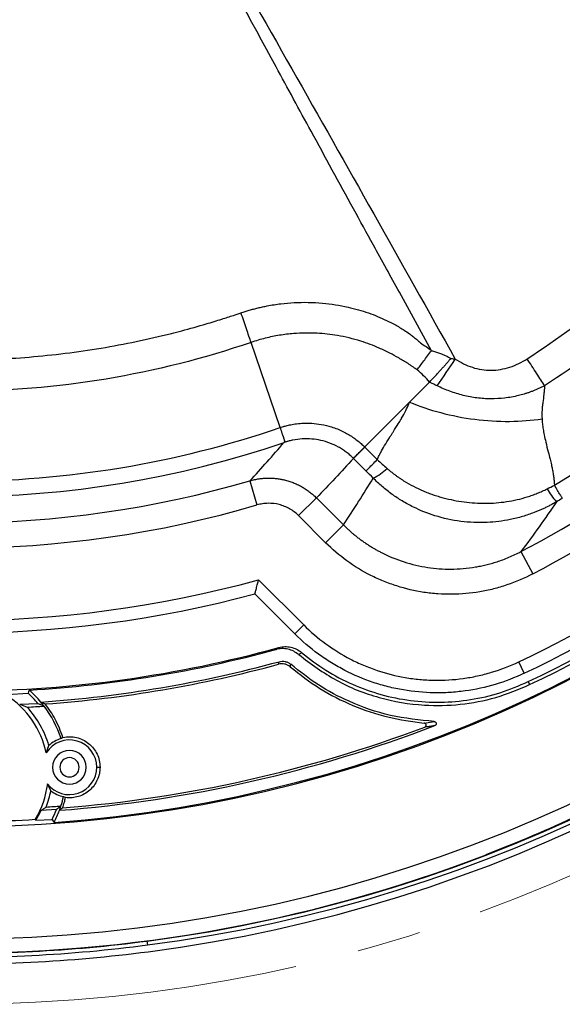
# Model space of a CAD drawing. Header units: millimetres. Extents: x 0 to 594, y 0 to 420.
# Tile 30 of 40: x 399 to 421, y 196 to 235. Entities that reach past the tile are written whole.
import ezdxf

# ---------------------------------------------------------------- set-up
doc = ezdxf.new("R2010")
doc.units = ezdxf.units.MM
doc.linetypes.add('CENTERX2', pattern=[20.32, 12.7, -2.54, 2.54, -2.54])
doc.layers.add('SLD-0', color=7, linetype='Continuous')

msp = doc.modelspace()

# ---------------------------------------------------------------- linework, layer by layer
at = {"color": 7, "linetype": 'Continuous', "lineweight": 25}
for p, q in [((409.486, 219.259), (408.334, 222.631)), ((414.617, 220.271), (415.409, 221.063)), ((412.835, 218.489), (414.617, 220.271)), ((412.837, 218.487), (412.39, 218.04)), ((412.837, 218.487), (413.335, 217.989)), ((412.888, 217.542), (412.39, 218.04)), ((408.288, 217.152), (408.569, 216.193)), ((410.921, 216.478), (410.215, 215.773)), ((410.921, 216.478), (411.994, 215.405)), ((411.288, 214.7), (410.215, 215.773)), ((411.994, 215.405), (411.288, 214.7)), ((419.031, 214.347), (419.497, 213.463)), ((408.634, 213.23), (410.419, 211.445)), ((410.066, 211.091), (408.485, 212.672)), ((410.066, 211.091), (410.419, 211.445)), ((419.16, 209.529), (418.945, 209.98)), ((419.319, 209.195), (419.375, 209.077)), ((398.664, 208.686), (399.497, 208.733)), ((399.163, 208.299), (399.883, 208.336)), ((399.163, 208.299), (399.46, 208.185)), ((415.195, 207.555), (415.593, 207.615)), ((400.219, 206.377), (400.321, 206.661)), ((402.22, 205.803), (402.348, 205.803)), ((400.399, 204.876), (400.272, 205.15)), ((400.62, 204.133), (400.01, 204.086)), ((399.807, 203.704), (400.45, 203.741)), ((417.645, 202.347), (417.647, 202.341)), ((404.206, 198.92), (404.226, 198.764))]:
    msp.add_line(p, q, dxfattribs=at)
at = {"color": 7, "linetype": 'Continuous', "lineweight": 25, "flags": 128}
for points in [[(409.314, 210.468), (409.378, 210.512), (409.429, 210.546)], [(409.424, 209.886), (409.436, 209.942), (409.446, 209.985)], [(409.904, 209.882), (409.89, 209.827), (409.879, 209.784)], [(399.542, 208.86), (399.517, 208.789), (399.497, 208.733)], [(399.807, 203.704), (399.794, 203.725), (399.784, 203.742)], [(400.45, 203.741), (400.494, 203.674), (400.529, 203.622)]]:
    msp.add_lwpolyline(points, dxfattribs=at)
at = {"color": 7, "linetype": 'Continuous', "lineweight": 25}
for centre, radius, start, end in [((396.678, 256.775), 53.333, 270.779, 357.0862), ((396.678, 256.775), 53.292, 274.1441, 355.8559), ((396.678, 256.775), 57.769, 268.71324, 355.27172), ((396.678, 256.775), 58.343, 277.41376, 355.06383), ((396.678, 256.775), 58.5, 277.41376, 355.00761), ((396.678, 256.775), 58.767, 277.41376, 354.91297), ((396.678, 256.775), 51.823, 295.448, 334.552), ((396.678, 256.775), 47.956, 297.7828, 332.2172), ((396.678, 256.775), 52.323, 295.448, 334.552), ((396.678, 256.775), 52.693, 295.448, 334.5517), ((396.678, 256.775), 52.823, 295.448, 334.552), ((396.678, 256.775), 48.955, 297.7828, 332.2172), ((396.678, 256.775), 46.308, 300.755, 329.245), ((391.144, 238.373), 30.136, 324.5918, 327.0304), ((396.678, 256.775), 39.642, 270, 288.8499), ((396.678, 256.775), 40.251, 251.2075, 288.7926), ((412.422, 218.915), 1.82, 294.3269, 315.6548), ((396.678, 256.775), 41.289, 253.6691, 286.3309), ((422.272, 218.058), 2.523, 209.1177, 223.5135), ((396.678, 256.775), 42.288, 253.6691, 286.3309), ((396.678, 256.775), 45.156, 254.6466, 285.3534), ((396.678, 256.775), 45.656, 255.0121, 284.9879), ((396.678, 256.775), 47.955, 270.5129, 285.4205), ((396.678, 256.775), 48, 273.4207, 285.2636), ((384.258, 246.579), 44.642, 305.5666, 305.7463), ((396.678, 256.775), 48.5, 273.9295, 285.2633), ((396.678, 256.775), 48.591, 274.1332, 285.2074), ((396.678, 205.608), 4.209, 40.406, 47.9362), ((396.678, 205.608), 4.333, 39.9148, 48.6299), ((396.678, 205.608), 3.624, 12.2575, 56.9753), ((396.678, 205.608), 4.333, 37.2056, 39.9148), ((396.678, 256.775), 48.669, 273.277, 274.0666), ((396.678, 205.608), 3.792, 16.1233, 42.8122), ((396.678, 205.608), 4.333, 17.8844, 37.2056), ((396.678, 256.775), 52.833, 274.409, 291.0089), ((396.678, 256.775), 52.747, 274.554, 290.5785), ((401.137, 205.803), 1.083, 360, 147.9659), ((401.137, 205.803), 1.185, 106.4544, 133.5548), ((401.137, 205.803), 0.667, 360, 180), ((401.137, 205.803), 0.383, 360, 180), ((401.137, 205.803), 1.083, 217.0341, 360), ((401.137, 205.803), 0.667, 180, 360), ((401.137, 205.803), 0.383, 180, 360), ((396.678, 256.775), 58.327, 291.06806, 298.93194), ((396.678, 205.608), 3.624, 329.0033, 352.7425), ((396.678, 205.608), 3.792, 338.672, 348.8767), ((401.137, 205.803), 1.185, 231.4452, 258.5456), ((396.678, 205.608), 4.333, 342.0375, 347.1156), ((396.678, 205.608), 3.663, 328.6771, 335.4504), ((396.678, 256.775), 52.665, 273.8462, 274.4892), ((396.678, 205.608), 4.209, 333.6622, 339.4838), ((396.678, 205.608), 4.333, 332.7155, 339.6023), ((396.678, 205.608), 4.333, 339.6023, 342.0375), ((396.678, 256.775), 53.124, 271.0833, 273.3521), ((396.678, 256.775), 58.333, 268.47011, 291.06806), ((396.678, 256.775), 58.343, 268.46608, 277.41376), ((396.678, 256.775), 58.5, 268.39926, 277.41376), ((396.678, 256.775), 58.767, 268.2868, 277.41376)]:
    msp.add_arc(centre, radius, start, end, dxfattribs=at)
for points, knots in [([(415.488, 222.305), (415.062, 223.076), (414.293, 224.47), (413.263, 226.342), (412.095, 228.469), (410.808, 230.822), (408.762, 234.574), (406.775, 238.244), (405.135, 241.305), (404.382, 242.719), (404.009, 243.428), (403.734, 243.963), (403.559, 244.323), (403.472, 244.503), (403.384, 244.684), (403.324, 244.803), (403.294, 244.863)], [0, 0, 0, 0, 0.102994, 0.186262, 0.25, 0.386829, 0.5, 0.750001, 0.875001, 0.906251, 0.937501, 0.96875, 0.976563, 0.984375, 0.992166, 1, 1, 1, 1]), ([(403.314, 244.875), (403.599, 244.405), (403.886, 243.936), (404.453, 242.994), (404.734, 242.521), (405.571, 241.1), (406.124, 240.149), (407.774, 237.293), (408.863, 235.382), (411.034, 231.557), (412.116, 229.642), (414.274, 225.809), (415.351, 223.892), (416.427, 221.974)], [0, 0, 0, 0, 0.0625, 0.0625, 0.125, 0.125, 0.25, 0.25, 0.5, 0.5, 0.75, 0.75, 1, 1, 1, 1]), ([(419.275, 221.984), (420.495, 222.776), (421.668, 223.63), (423.078, 224.772), (423.357, 225.004), (423.909, 225.476), (424.183, 225.716), (424.992, 226.445), (425.516, 226.944), (427.048, 228.477), (428.011, 229.548), (429.826, 231.789), (430.676, 232.958), (431.468, 234.178)], [0, 0, 0, 0, 0.25, 0.25, 0.3125, 0.3125, 0.375, 0.375, 0.5, 0.5, 0.75, 0.75, 1, 1, 1, 1]), ([(432.537, 233.484), (430.911, 230.981), (429.023, 228.649), (424.803, 224.429), (422.471, 222.541), (419.969, 220.916)], [0, 0, 0, 0, 0.5, 0.5, 1, 1, 1, 1]), ([(407.934, 223.804), (407.988, 223.822), (408.098, 223.858), (408.265, 223.908), (408.437, 223.956), (408.612, 224), (408.792, 224.042), (409.091, 224.103), (409.507, 224.168), (410.237, 224.232), (411.133, 224.217), (412.123, 224.062), (412.971, 223.82), (413.584, 223.569), (414.053, 223.33), (414.354, 223.151), (414.586, 222.994), (414.748, 222.874), (414.897, 222.756), (414.998, 222.665), (415.049, 222.62)], [0, 0, 0, 0, 0.022777, 0.045976, 0.069597, 0.093639, 0.118102, 0.142987, 0.215347, 0.285215, 0.434989, 0.570769, 0.682857, 0.785357, 0.834273, 0.892369, 0.924591, 0.945934, 0.972662, 1, 1, 1, 1]), ([(385.416, 223.806), (385.474, 223.787), (385.684, 223.715), (386.141, 223.565), (386.824, 223.355), (387.534, 223.154), (388.375, 222.936), (389.483, 222.677), (391.36, 222.319), (393.347, 222.072), (395.261, 221.955), (397.171, 221.917), (399.555, 222.016), (401.915, 222.309), (403.789, 222.659), (404.851, 222.903), (405.776, 223.142), (406.443, 223.329), (407.125, 223.538), (407.582, 223.685), (407.834, 223.771), (407.934, 223.804)], [0, 0, 0, 0, 0.00806, 0.029095, 0.062922, 0.101583, 0.125566, 0.176654, 0.250449, 0.375483, 0.438348, 0.501278, 0.625316, 0.750256, 0.812148, 0.874613, 0.892883, 0.937123, 0.965215, 0.986207, 1, 1, 1, 1]), ([(408.334, 222.631), (408.282, 222.785), (408.219, 222.97), (408.081, 223.373), (408.007, 223.591), (407.934, 223.804)], [0, 0, 0, 0, 0.5, 0.5, 1, 1, 1, 1]), ([(414.913, 221.541), (414.886, 221.561), (414.831, 221.603), (414.745, 221.665), (414.653, 221.728), (414.529, 221.809), (414.373, 221.906), (414.133, 222.048), (413.816, 222.22), (413.319, 222.456), (412.632, 222.714), (411.805, 222.915), (410.913, 223.015), (410.238, 223.006), (409.742, 222.956), (409.459, 222.916), (409.177, 222.864), (408.895, 222.799), (408.613, 222.723), (408.428, 222.662), (408.334, 222.631)], [0, 0, 0, 0, 0.01451, 0.029828, 0.045945, 0.062845, 0.093995, 0.125318, 0.183358, 0.25012, 0.363027, 0.500249, 0.617045, 0.750374, 0.791377, 0.832527, 0.873886, 0.915531, 0.957542, 1, 1, 1, 1]), ([(408.334, 222.631), (406.462, 221.992), (404.537, 221.507), (400.634, 220.859), (398.656, 220.696), (396.678, 220.696)], [0, 0, 0, 0, 0.5, 0.5, 1, 1, 1, 1]), ([(414.913, 221.541), (414.991, 221.647), (415.081, 221.768), (415.276, 222.027), (415.381, 222.165), (415.488, 222.305)], [0, 0, 0, 0, 0.5, 0.5, 1, 1, 1, 1]), ([(415.049, 222.62), (415.122, 222.568), (415.196, 222.516), (415.344, 222.413), (415.416, 222.36), (415.488, 222.305)], [0, 0, 0, 0, 0.5, 0.5, 1, 1, 1, 1]), ([(415.488, 222.305), (415.514, 222.298), (415.567, 222.284), (415.645, 222.261), (415.724, 222.235), (415.802, 222.207), (415.919, 222.163), (416.071, 222.097), (416.194, 222.032), (416.255, 221.999)], [0, 0, 0, 0, 0.098686, 0.197951, 0.297868, 0.398508, 0.499942, 0.748167, 1, 1, 1, 1]), ([(415.409, 221.063), (415.416, 221.07), (415.442, 221.099), (415.504, 221.163), (415.596, 221.261), (415.702, 221.376), (415.803, 221.487), (415.898, 221.593), (415.99, 221.696), (416.081, 221.799), (416.169, 221.899), (416.227, 221.966), (416.255, 221.999)], [0, 0, 0, 0, 0.030065, 0.113783, 0.250182, 0.38361, 0.500684, 0.606971, 0.709966, 0.809752, 0.906403, 1, 1, 1, 1]), ([(416.427, 221.974), (416.64, 221.836), (416.865, 221.724), (417.225, 221.607), (417.35, 221.578), (417.598, 221.539), (417.723, 221.529), (417.973, 221.531), (418.1, 221.542), (418.35, 221.584), (418.472, 221.614), (418.831, 221.732), (419.061, 221.845), (419.275, 221.984)], [0, 0, 0, 0, 0.25, 0.25, 0.375, 0.375, 0.5, 0.5, 0.625, 0.625, 0.75, 0.75, 1, 1, 1, 1]), ([(419.969, 220.916), (419.878, 221.055), (419.768, 221.224), (419.53, 221.592), (419.401, 221.79), (419.275, 221.984)], [0, 0, 0, 0, 0.5, 0.5, 1, 1, 1, 1]), ([(415.409, 221.063), (415.334, 221.15), (415.256, 221.234), (415.091, 221.395), (415.005, 221.471), (414.913, 221.541)], [0, 0, 0, 0, 0.5, 0.5, 1, 1, 1, 1]), ([(415.706, 220.913), (415.665, 220.933), (415.599, 220.965), (415.499, 221.015), (415.441, 221.045), (415.409, 221.063)], [0, 0, 0, 0, 0.409503, 0.66736, 1, 1, 1, 1]), ([(419.969, 220.916), (419.929, 220.896), (419.851, 220.856), (419.733, 220.802), (419.616, 220.751), (419.499, 220.704), (419.384, 220.661), (419.27, 220.622), (419.157, 220.587), (419.045, 220.555), (418.789, 220.489), (418.388, 220.417), (417.834, 220.386), (417.285, 220.423), (416.831, 220.509), (416.477, 220.607), (416.216, 220.695), (415.958, 220.796), (415.791, 220.874), (415.706, 220.913)], [0, 0, 0, 0, 0.029964, 0.059445, 0.088426, 0.116887, 0.144809, 0.172174, 0.198964, 0.225163, 0.250753, 0.378636, 0.500687, 0.626306, 0.750209, 0.812425, 0.874969, 0.936984, 1, 1, 1, 1]), ([(419.969, 220.916), (419.964, 220.86), (419.957, 220.777), (419.949, 220.691), (419.943, 220.634), (419.94, 220.604), (419.924, 220.467), (419.908, 220.331), (419.889, 220.182), (419.882, 220.134), (419.879, 220.111), (419.878, 220.1), (419.877, 220.094), (419.877, 220.091), (419.871, 220.048), (419.867, 220.003), (419.86, 219.855), (419.861, 219.74), (419.867, 219.607)], [0, 0, 0, 0, 0.125, 0.1875, 0.1875, 0.25, 0.25, 0.5, 0.5625, 0.59375, 0.609375, 0.617188, 0.617188, 0.625, 0.625, 0.75, 0.75, 1, 1, 1, 1]), ([(413.335, 217.989), (413.359, 218.042), (413.383, 218.095), (413.413, 218.156), (413.415, 218.16), (413.42, 218.17), (413.427, 218.184), (413.445, 218.219), (413.504, 218.332), (413.619, 218.537), (413.748, 218.747), (413.82, 218.86), (413.821, 218.862), (413.825, 218.867), (413.83, 218.875), (413.841, 218.893), (413.863, 218.928), (413.906, 218.995), (413.986, 219.121), (414.121, 219.334), (414.219, 219.49), (414.251, 219.542), (414.257, 219.552), (414.258, 219.554), (414.26, 219.557), (414.263, 219.562), (414.27, 219.574), (414.283, 219.597), (414.31, 219.643), (414.449, 219.887), (414.551, 220.099), (414.617, 220.271)], [0, 0, 0, 0, 0.0625, 0.0625, 0.070313, 0.070313, 0.078125, 0.09375, 0.125, 0.25, 0.375, 0.375, 0.376953, 0.376953, 0.378906, 0.382813, 0.390625, 0.40625, 0.4375, 0.5, 0.625, 0.6875, 0.6875, 0.689453, 0.689453, 0.691406, 0.695313, 0.703125, 0.71875, 0.75, 1, 1, 1, 1]), ([(414.617, 220.271), (415.001, 220.109), (415.417, 219.966), (416.289, 219.734), (416.745, 219.644), (417.664, 219.528), (418.127, 219.501), (419.025, 219.51), (419.46, 219.545), (419.867, 219.607)], [0, 0, 0, 0, 0.25, 0.25, 0.5, 0.5, 0.75, 0.75, 1, 1, 1, 1]), ([(419.867, 219.607), (419.869, 219.574), (419.873, 219.508), (419.882, 219.408), (419.895, 219.304), (419.91, 219.196), (419.929, 219.084), (419.961, 218.912), (420.021, 218.648), (420.102, 218.33), (420.178, 218.032), (420.232, 217.806), (420.273, 217.618), (420.304, 217.449), (420.329, 217.285), (420.348, 217.13), (420.355, 217.028), (420.358, 216.979)], [0, 0, 0, 0, 0.0352475, 0.0721816, 0.1108213, 0.1511832, 0.1932817, 0.2371297, 0.34716, 0.4986857, 0.6087983, 0.6960637, 0.7604773, 0.8264125, 0.8882852, 0.9461327, 1, 1, 1, 1]), ([(409.486, 219.259), (409.517, 219.269), (409.595, 219.295), (409.735, 219.334), (409.921, 219.377), (410.153, 219.415), (410.434, 219.438), (410.762, 219.435), (411.132, 219.39), (411.468, 219.308), (411.751, 219.207), (411.969, 219.111), (412.171, 219.003), (412.358, 218.885), (412.531, 218.76), (412.691, 218.629), (412.788, 218.535), (412.835, 218.489)], [0, 0, 0, 0, 0.027734, 0.067969, 0.120579, 0.185596, 0.26333, 0.354175, 0.456653, 0.571593, 0.639971, 0.705593, 0.768648, 0.829459, 0.888344, 0.945285, 1, 1, 1, 1]), ([(409.486, 219.259), (409.492, 219.239), (409.504, 219.202), (409.522, 219.149), (409.538, 219.1), (409.553, 219.056), (409.566, 219.015), (409.579, 218.978), (409.59, 218.945), (409.6, 218.915), (409.609, 218.889), (409.617, 218.865), (409.626, 218.837), (409.636, 218.807), (409.646, 218.777), (409.653, 218.753), (409.659, 218.733), (409.663, 218.718), (409.665, 218.706), (409.666, 218.697), (409.666, 218.69), (409.665, 218.684), (409.663, 218.68), (409.66, 218.677), (409.655, 218.675), (409.651, 218.672), (409.646, 218.67), (409.644, 218.669)], [0, 0, 0, 0, 0.055508, 0.109192, 0.160963, 0.210741, 0.258462, 0.304069, 0.347514, 0.38876, 0.427774, 0.464533, 0.499017, 0.564471, 0.625318, 0.681517, 0.733054, 0.779937, 0.822188, 0.859845, 0.89295, 0.921557, 0.945723, 0.965517, 0.981029, 0.992409, 1, 1, 1, 1]), ([(412.387, 218.044), (412.365, 218.066), (412.32, 218.109), (412.251, 218.17), (412.18, 218.23), (412.107, 218.287), (412.031, 218.341), (411.954, 218.393), (411.875, 218.442), (411.714, 218.534), (411.459, 218.652), (411.105, 218.757), (410.736, 218.814), (410.365, 218.819), (410.067, 218.781), (409.872, 218.737), (409.789, 218.714), (409.734, 218.698), (409.688, 218.684), (409.653, 218.672), (409.637, 218.667)], [0, 0, 0, 0, 0.030993, 0.062082, 0.093249, 0.124474, 0.155739, 0.187025, 0.218312, 0.249582, 0.373059, 0.500366, 0.620963, 0.749292, 0.87466, 0.924698, 0.95146, 0.962283, 0.982854, 1, 1, 1, 1]), ([(412.835, 218.489), (412.821, 218.475), (412.793, 218.447), (412.753, 218.407), (412.715, 218.369), (412.679, 218.333), (412.645, 218.299), (412.613, 218.268), (412.583, 218.238), (412.556, 218.211), (412.53, 218.186), (412.507, 218.163), (412.486, 218.142), (412.468, 218.123), (412.451, 218.107), (412.436, 218.092), (412.423, 218.08), (412.412, 218.069), (412.403, 218.06), (412.396, 218.053), (412.39, 218.048), (412.388, 218.045), (412.387, 218.044)], [0, 0, 0, 0, 0.05522, 0.110169, 0.16479, 0.219028, 0.272833, 0.326152, 0.37894, 0.431149, 0.482738, 0.533666, 0.583897, 0.633397, 0.682135, 0.730084, 0.777217, 0.823515, 0.868956, 0.913526, 0.957211, 1, 1, 1, 1]), ([(412.888, 217.542), (412.901, 217.555), (412.947, 217.601), (413.099, 217.754), (413.206, 217.86), (413.335, 217.989)], [0, 0, 0, 0, 0.5, 0.5, 1, 1, 1, 1]), ([(413.724, 217.643), (413.755, 217.617), (413.816, 217.564), (413.911, 217.487), (414.007, 217.413), (414.104, 217.34), (414.204, 217.271), (414.304, 217.204), (414.489, 217.086), (414.769, 216.928), (415.088, 216.778), (415.349, 216.672), (415.547, 216.6), (415.748, 216.535), (416.154, 216.419), (416.777, 216.296), (417.481, 216.252), (418.043, 216.273), (418.463, 216.321), (418.877, 216.399), (419.217, 216.49), (419.483, 216.579), (419.68, 216.654), (419.876, 216.737), (420.004, 216.799), (420.068, 216.83)], [0, 0, 0, 0, 0.017998, 0.035998, 0.053988, 0.071958, 0.089899, 0.1078, 0.125655, 0.18724, 0.250175, 0.281813, 0.312512, 0.343771, 0.375223, 0.499856, 0.624842, 0.687298, 0.749508, 0.812524, 0.874522, 0.905582, 0.936888, 0.968382, 1, 1, 1, 1]), ([(408.288, 217.152), (408.318, 217.16), (408.379, 217.177), (408.471, 217.199), (408.562, 217.217), (408.653, 217.232), (408.743, 217.243), (408.832, 217.251), (408.919, 217.257), (409.005, 217.259), (409.09, 217.259), (409.173, 217.256), (409.254, 217.25), (409.333, 217.242), (409.411, 217.233), (409.486, 217.221), (409.558, 217.207), (409.629, 217.192), (409.734, 217.167), (409.873, 217.126), (410.043, 217.063), (410.209, 216.989), (410.367, 216.905), (410.519, 216.811), (410.662, 216.708), (410.797, 216.598), (410.88, 216.518), (410.921, 216.478)], [0, 0, 0, 0, 0.033406, 0.066458, 0.09912, 0.131362, 0.163152, 0.19446, 0.225259, 0.255522, 0.285227, 0.314349, 0.342869, 0.370769, 0.39803, 0.424639, 0.450581, 0.475844, 0.500419, 0.564305, 0.628061, 0.691539, 0.754597, 0.817097, 0.87891, 0.939915, 1, 1, 1, 1]), ([(420.443, 216.321), (420.402, 216.297), (420.32, 216.25), (420.196, 216.183), (420.07, 216.118), (419.942, 216.057), (419.813, 215.998), (419.683, 215.943), (419.446, 215.849), (419.089, 215.728), (418.471, 215.575), (417.649, 215.473), (416.639, 215.514), (415.653, 215.73), (414.885, 216.038), (414.329, 216.342), (413.985, 216.568), (413.725, 216.763), (413.532, 216.921), (413.347, 217.085), (413.23, 217.2), (413.172, 217.257)], [0, 0, 0, 0, 0.017892, 0.035813, 0.053757, 0.071719, 0.089692, 0.107671, 0.125651, 0.186586, 0.250715, 0.367661, 0.5002, 0.6333, 0.74967, 0.81376, 0.87417, 0.905986, 0.937578, 0.968923, 1, 1, 1, 1]), ([(420.67, 216.455), (420.668, 216.459), (420.659, 216.473), (420.63, 216.522), (420.609, 216.558), (420.555, 216.648), (420.522, 216.704), (420.447, 216.83), (420.404, 216.902), (420.358, 216.979)], [0, 0, 0, 0, 0.25, 0.25, 0.5, 0.5, 0.75, 0.75, 1, 1, 1, 1]), ([(410.215, 215.773), (410.109, 215.879), (409.992, 215.968), (409.798, 216.079), (409.73, 216.111), (409.592, 216.167), (409.522, 216.19), (409.307, 216.245), (409.156, 216.262), (408.934, 216.258), (408.861, 216.252), (408.714, 216.23), (408.641, 216.214), (408.569, 216.193)], [0, 0, 0, 0, 0.25, 0.25, 0.375, 0.375, 0.5, 0.5, 0.75, 0.75, 0.875, 0.875, 1, 1, 1, 1]), ([(411.994, 215.405), (412.028, 215.371), (412.098, 215.302), (412.205, 215.203), (412.315, 215.106), (412.427, 215.011), (412.542, 214.92), (412.658, 214.831), (412.777, 214.745), (412.898, 214.662), (413.021, 214.582), (413.145, 214.505), (413.271, 214.431), (413.399, 214.361), (413.763, 214.172), (414.397, 213.912), (415.317, 213.697), (416.272, 213.627), (416.975, 213.688), (417.433, 213.774), (417.643, 213.821), (417.86, 213.878), (418.086, 213.946), (418.317, 214.026), (418.553, 214.12), (418.793, 214.226), (418.951, 214.306), (419.031, 214.347)], [0, 0, 0, 0, 0.0191982, 0.0384242, 0.0576713, 0.0769327, 0.0962017, 0.1154715, 0.1347351, 0.1539859, 0.1732168, 0.1924213, 0.2115924, 0.2307236, 0.249808, 0.3731922, 0.4994067, 0.620635, 0.7490482, 0.7758634, 0.8040907, 0.8336829, 0.8645864, 0.8967405, 0.9300781, 0.9645249, 1, 1, 1, 1]), ([(419.497, 213.463), (419.166, 213.289), (418.825, 213.143), (418.299, 212.965), (418.121, 212.912), (417.76, 212.821), (417.577, 212.783), (417.029, 212.69), (416.662, 212.658), (416.109, 212.653), (415.924, 212.659), (415.554, 212.685), (415.367, 212.705), (414.817, 212.788), (414.458, 212.872), (413.931, 213.04), (413.757, 213.103), (413.415, 213.243), (413.244, 213.32), (412.746, 213.572), (412.431, 213.764), (411.834, 214.196), (411.552, 214.436), (411.288, 214.7)], [0, 0, 0, 0, 0.125, 0.125, 0.1875, 0.1875, 0.25, 0.25, 0.375, 0.375, 0.4375, 0.4375, 0.5, 0.5, 0.625, 0.625, 0.6875, 0.6875, 0.75, 0.75, 0.875, 0.875, 1, 1, 1, 1]), ([(408.485, 212.672), (408.485, 212.672), (408.485, 212.673), (408.486, 212.677), (408.488, 212.684), (408.491, 212.693), (408.494, 212.705), (408.5, 212.729), (408.512, 212.773), (408.531, 212.845), (408.555, 212.932), (408.578, 213.021), (408.605, 213.123), (408.623, 213.191), (408.634, 213.23)], [0, 0, 0, 0, 0.0408531, 0.0819686, 0.1234113, 0.1652444, 0.2075291, 0.2503248, 0.3706308, 0.5001466, 0.6174494, 0.7500128, 0.8562064, 1, 1, 1, 1]), ([(410.419, 211.445), (410.693, 211.171), (410.985, 210.921), (411.602, 210.47), (411.927, 210.268), (412.441, 210.002), (412.616, 209.92), (412.971, 209.77), (413.15, 209.702), (413.694, 209.519), (414.064, 209.425), (414.632, 209.327), (414.825, 209.302), (415.209, 209.266), (415.401, 209.255), (415.976, 209.246), (416.357, 209.268), (416.927, 209.347), (417.116, 209.38), (417.494, 209.462), (417.682, 209.51), (418.236, 209.675), (418.596, 209.814), (418.945, 209.98)], [0, 0, 0, 0, 0.125, 0.125, 0.25, 0.25, 0.3125, 0.3125, 0.375, 0.375, 0.5, 0.5, 0.5625, 0.5625, 0.625, 0.625, 0.75, 0.75, 0.8125, 0.8125, 0.875, 0.875, 1, 1, 1, 1]), ([(419.16, 209.529), (418.787, 209.351), (418.405, 209.204), (417.624, 208.971), (417.225, 208.883), (416.614, 208.799), (416.408, 208.778), (415.998, 208.753), (415.794, 208.749), (415.182, 208.759), (414.776, 208.796), (414.17, 208.899), (413.968, 208.942), (413.568, 209.042), (413.371, 209.1), (412.79, 209.295), (412.414, 209.453), (411.87, 209.735), (411.691, 209.835), (411.34, 210.052), (411.169, 210.168), (410.67, 210.532), (410.358, 210.799), (410.066, 211.091)], [0, 0, 0, 0, 0.125, 0.125, 0.25, 0.25, 0.3125, 0.3125, 0.375, 0.375, 0.5, 0.5, 0.5625, 0.5625, 0.625, 0.625, 0.75, 0.75, 0.8125, 0.8125, 0.875, 0.875, 1, 1, 1, 1]), ([(410.224, 210.266), (410.159, 210.314), (410.029, 210.41), (409.796, 210.488), (409.553, 210.515), (409.394, 210.484), (409.314, 210.468)], [0, 0, 0, 0, 0.249539, 0.499761, 0.749817, 1, 1, 1, 1]), ([(409.429, 210.546), (409.508, 210.562), (409.667, 210.594), (409.91, 210.568), (410.142, 210.491), (410.273, 210.395), (410.338, 210.347)], [0, 0, 0, 0, 0.2495402, 0.4997621, 0.7498179, 1, 1, 1, 1]), ([(410.224, 210.266), (410.71, 209.903), (411.683, 209.177), (413.395, 208.511), (415.068, 208.222), (416.632, 208.263), (418.048, 208.523), (418.933, 208.892), (419.375, 209.077)], [0, 0, 0, 0, 0.185969, 0.37264, 0.559365, 0.705542, 0.852641, 1, 1, 1, 1]), ([(410.338, 210.347), (410.652, 210.104), (411.282, 209.617), (412.346, 209.065), (413.473, 208.66), (414.648, 208.423), (415.843, 208.354), (417.038, 208.459), (418.212, 208.723), (418.95, 209.037), (419.319, 209.195)], [0, 0, 0, 0, 0.124465, 0.249532, 0.374468, 0.499056, 0.624441, 0.748864, 0.874328, 1, 1, 1, 1]), ([(409.879, 209.784), (409.847, 209.808), (409.781, 209.856), (409.665, 209.895), (409.543, 209.909), (409.464, 209.894), (409.424, 209.886)], [0, 0, 0, 0, 0.249545, 0.49977, 0.749835, 1, 1, 1, 1]), ([(409.446, 209.985), (409.486, 209.993), (409.566, 210.009), (409.688, 209.995), (409.805, 209.955), (409.871, 209.906), (409.904, 209.882)], [0, 0, 0, 0, 0.249565, 0.499796, 0.749905, 1, 1, 1, 1]), ([(415.593, 207.615), (415.011, 207.674), (413.851, 207.791), (412.311, 208.334), (410.982, 209.029), (410.263, 209.598), (409.904, 209.882)], [0, 0, 0, 0, 0.280913, 0.559445, 0.780104, 1, 1, 1, 1]), ([(409.879, 209.784), (410.265, 209.484), (411.037, 208.883), (412.353, 208.226), (413.744, 207.749), (414.711, 207.62), (415.195, 207.555)], [0, 0, 0, 0, 0.24998, 0.500848, 0.750067, 1, 1, 1, 1]), ([(399.883, 208.336), (399.93, 208.316), (400.014, 208.28), (400.094, 208.244), (400.129, 208.228)], [0, 0, 0, 0, 0.56, 1, 1, 1, 1]), ([(400.001, 208.389), (400.035, 208.374), (400.096, 208.348), (400.154, 208.322), (400.18, 208.311)], [0, 0, 0, 0, 0.56, 1, 1, 1, 1]), ([(400.88, 206.987), (400.786, 207.235), (400.608, 207.706), (400.317, 208.116), (400.18, 208.311)], [0, 0, 0, 0, 0.526891, 1, 1, 1, 1]), ([(415.218, 207.394), (415.226, 207.398), (415.243, 207.406), (415.261, 207.429), (415.272, 207.455), (415.272, 207.483), (415.264, 207.511), (415.247, 207.533), (415.223, 207.55), (415.204, 207.553), (415.195, 207.555)], [0, 0, 0, 0, 0.125001, 0.249986, 0.374994, 0.499982, 0.624984, 0.749996, 0.874979, 1, 1, 1, 1]), ([(415.593, 207.615), (415.603, 207.613), (415.621, 207.611), (415.646, 207.595), (415.664, 207.572), (415.673, 207.545), (415.673, 207.516), (415.663, 207.489), (415.645, 207.466), (415.628, 207.458), (415.619, 207.454)], [0, 0, 0, 0, 0.124391, 0.250173, 0.375227, 0.500202, 0.625264, 0.750243, 0.875013, 1, 1, 1, 1]), ([(415.619, 207.454), (415.572, 207.446), (415.495, 207.434), (415.39, 207.418), (415.303, 207.406), (415.246, 207.398), (415.218, 207.394)], [0, 0, 0, 0, 0.34, 0.56, 0.78, 1, 1, 1, 1]), ([(400.88, 206.987), (400.865, 206.978), (400.839, 206.963), (400.813, 206.946), (400.802, 206.939)], [0, 0, 0, 0, 0.56, 1, 1, 1, 1]), ([(400.88, 206.987), (400.969, 207), (401.148, 207.027), (401.419, 206.991), (401.674, 206.9), (401.904, 206.754), (402.095, 206.56), (402.238, 206.33), (402.331, 206.073), (402.342, 205.893), (402.348, 205.803)], [0, 0, 0, 0, 0.124851, 0.250098, 0.37492, 0.499803, 0.62505, 0.749843, 0.874757, 1, 1, 1, 1]), ([(402.348, 205.803), (402.343, 205.717), (402.332, 205.546), (402.248, 205.301), (402.119, 205.078), (401.943, 204.888), (401.732, 204.738), (401.495, 204.637), (401.24, 204.585), (401.068, 204.596), (400.982, 204.602)], [0, 0, 0, 0, 0.124676, 0.249695, 0.37487, 0.499461, 0.624652, 0.749644, 0.874341, 1, 1, 1, 1]), ([(400.866, 204.195), (400.89, 204.27), (400.934, 204.404), (400.967, 204.542), (400.982, 204.602)], [0, 0, 0, 0, 0.559966, 1, 1, 1, 1]), ([(400.902, 204.642), (400.917, 204.634), (400.943, 204.62), (400.97, 204.608), (400.982, 204.602)], [0, 0, 0, 0, 0.5599999, 1, 1, 1, 1]), ([(400.01, 204.086), (400.048, 204.113), (400.116, 204.16), (400.182, 204.208), (400.21, 204.229)], [0, 0, 0, 0, 0.56, 1, 1, 1, 1]), ([(400.8, 204.272), (400.767, 204.246), (400.708, 204.2), (400.647, 204.153), (400.62, 204.133)], [0, 0, 0, 0, 0.56, 1, 1, 1, 1]), ([(400.866, 204.195), (400.842, 204.177), (400.801, 204.144), (400.758, 204.112), (400.739, 204.098)], [0, 0, 0, 0, 0.56, 1, 1, 1, 1])]:
    msp.add_open_spline(points, degree=3, knots=knots, dxfattribs=at)
for points in [[(416.255, 221.999), (416.312, 221.99), (416.37, 221.982), (416.427, 221.974)], [(408.288, 217.152), (408.748, 217.647), (409.198, 218.152), (409.637, 218.667)], [(409.637, 218.667), (409.64, 218.668), (409.642, 218.669), (409.644, 218.669)], [(412.835, 218.489), (412.836, 218.489), (412.837, 218.488), (412.837, 218.487)], [(412.39, 218.04), (411.912, 217.509), (411.422, 216.988), (410.921, 216.478)], [(412.39, 218.04), (412.389, 218.042), (412.388, 218.043), (412.387, 218.044)], [(413.335, 217.989), (413.464, 217.873), (413.593, 217.758), (413.724, 217.643)], [(411.994, 215.405), (412.401, 216.017), (412.794, 216.634), (413.172, 217.257)], [(413.172, 217.257), (413.078, 217.352), (412.983, 217.447), (412.888, 217.542)], [(420.068, 216.83), (420.165, 216.879), (420.262, 216.929), (420.358, 216.979)], [(420.67, 216.455), (420.594, 216.41), (420.518, 216.366), (420.443, 216.321)], [(420.443, 216.321), (419.987, 215.655), (419.516, 214.997), (419.031, 214.347)]]:
    msp.add_open_spline(points, degree=3, dxfattribs=at)
at = {"layer": 'SLD-0', "color": 7, "linetype": 'CENTERX2', "lineweight": 18}
msp.add_circle((396.678, 256.775), 60.36, dxfattribs=at)

doc.saveas('drawing.dxf')
